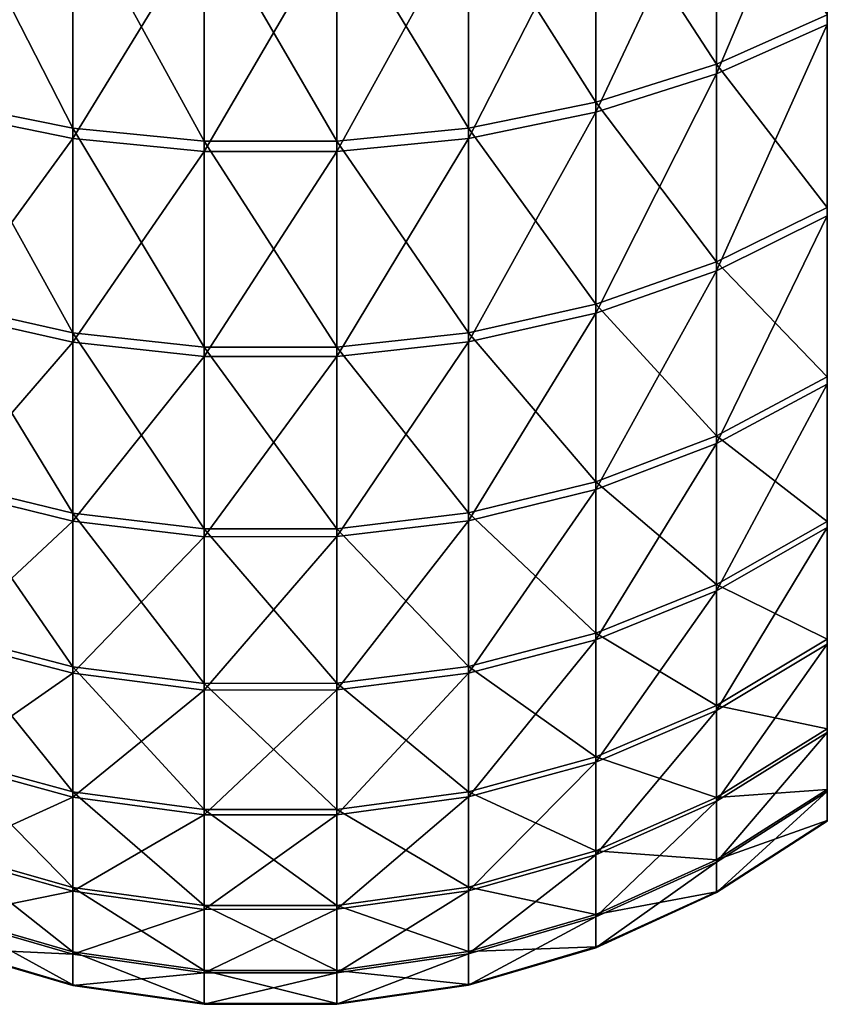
# Model space of a CAD drawing. Header units: metres. Extents: x -109 to 109, y -342 to 116.
# Tile 2 of 213: x -1.35 to 3, y -341.51 to -336.21. Entities that reach past the tile are written whole.
import ezdxf

# ---------------------------------------------------------------- set-up
doc = ezdxf.new("R2010")
doc.units = ezdxf.units.M
doc.layers.add('solid_505140_SW0001', color=7, linetype='CONTINUOUS')

msp = doc.modelspace()

# ---------------------------------------------------------------- linework, layer by layer
at = {"layer": 'solid_505140_SW0001'}
for points in [[(3, -337.224121, 214.590103), (3, -325.182892, 237.577271), (3, -326.688629, 237.643021)], [(3, -336.1875, 213.493256), (3, -325.182892, 237.577271), (3, -337.224121, 214.590103)], [(3, -338.135681, 215.790802), (3, -326.688629, 237.643021), (3, -328.195129, 237.546234)], [(3, -337.224121, 214.590103), (3, -326.688629, 237.643021), (3, -338.135681, 215.790802)], [(3, -338.913879, 217.084457), (3, -328.195129, 237.546234), (3, -329.680176, 237.288315)], [(3, -338.135681, 215.790802), (3, -328.195129, 237.546234), (3, -338.913879, 217.084457)], [(3, -339.547363, 218.452148), (3, -329.680176, 237.288315), (3, -331.131165, 236.87146)], [(3, -338.913879, 217.084457), (3, -329.680176, 237.288315), (3, -339.547363, 218.452148)], [(3, -340.030762, 219.882278), (3, -331.131165, 236.87146), (3, -332.526886, 236.301712)], [(3, -339.547363, 218.452148), (3, -331.131165, 236.87146), (3, -340.030762, 219.882278)], [(3, -340.356964, 221.353729), (3, -332.526886, 236.301712), (3, -333.854645, 235.584305)], [(3, -340.030762, 219.882278), (3, -332.526886, 236.301712), (3, -340.356964, 221.353729)], [(3, -340.523254, 222.854156), (3, -333.854645, 235.584305), (3, -335.096558, 234.728897)], [(3, -340.356964, 221.353729), (3, -333.854645, 235.584305), (3, -340.523254, 222.854156)], [(2.403715, -336.505798, 234.021683), (3, -336.239716, 233.7444), (3, -335.096558, 234.728897)], [(2.403715, -335.331421, 235.033081), (2.403715, -336.505798, 234.021683), (3, -335.096558, 234.728897)], [(3, -340.52713, 224.361435), (3, -335.096558, 234.728897), (3, -336.239716, 233.7444)], [(3, -340.523254, 222.854156), (3, -335.096558, 234.728897), (3, -340.52713, 224.361435)], [(1.753688, -335.453674, 211.972549), (2.403715, -335.272858, 212.209488), (2.403715, -336.452423, 213.214828)], [(2.403715, -336.452423, 213.214828), (2.403715, -335.272858, 212.209488), (3, -336.1875, 213.493256)], [(1.753688, -336.712189, 234.23674), (2.403715, -336.505798, 234.021683), (2.403715, -335.331421, 235.033081)], [(1.753688, -335.513489, 235.269089), (1.753688, -336.712189, 234.23674), (2.403715, -335.331421, 235.033081)], [(-1.062899, -336.797729, 212.851303), (-1.749, -336.658905, 212.997467), (-1.749, -335.454742, 211.971161)], [(-1.062899, -335.577057, 211.810898), (-1.062899, -336.797729, 212.851303), (-1.749, -335.454742, 211.971161)], [(1.067789, -335.576416, 211.811752), (1.753688, -335.453674, 211.972549), (1.753688, -336.657684, 212.998734)], [(1.753688, -336.657684, 212.998734), (1.753688, -335.453674, 211.972549), (2.403715, -336.452423, 213.214828)], [(-1.062899, -335.637695, 235.430099), (-1.749, -335.514557, 235.270477), (-1.749, -336.713409, 234.237991)], [(1.067789, -336.852264, 234.382675), (1.753688, -336.712189, 234.23674), (1.753688, -335.513489, 235.269089)], [(1.067789, -335.637024, 235.429245), (1.067789, -336.852264, 234.382675), (1.753688, -335.513489, 235.269089)], [(-0.355057, -336.867767, 212.777588), (-1.062899, -336.797729, 212.851303), (-1.062899, -335.577057, 211.810898)], [(-0.355057, -335.638733, 211.730087), (-0.355057, -336.867767, 212.777588), (-1.062899, -335.577057, 211.810898)], [(1.067789, -336.796997, 212.852066), (0.360049, -335.638519, 211.730377), (1.067789, -335.576416, 211.811752)], [(1.067789, -336.796997, 212.852066), (1.067789, -335.576416, 211.811752), (1.753688, -336.657684, 212.998734)], [(-1.062899, -336.852997, 234.383438), (-1.062899, -335.637695, 235.430099), (-1.749, -336.713409, 234.237991)], [(-0.355057, -335.699768, 235.51059), (-1.062899, -335.637695, 235.430099), (-1.062899, -336.852997, 234.383438)], [(0.360049, -335.638519, 211.730377), (0.360049, -336.867523, 212.777863), (-0.355057, -335.638733, 211.730087)], [(0.360049, -336.867523, 212.777863), (-0.355057, -336.867767, 212.777588), (-0.355057, -335.638733, 211.730087)], [(1.067789, -335.637024, 235.429245), (0.360049, -335.699554, 235.5103), (0.360049, -336.923157, 234.456528)], [(1.067789, -335.637024, 235.429245), (0.360049, -336.923157, 234.456528), (1.067789, -336.852264, 234.382675)], [(1.067789, -336.796997, 212.852066), (0.360049, -336.867523, 212.777863), (0.360049, -335.638519, 211.730377)], [(-0.355057, -336.923401, 234.456787), (-0.355057, -335.699768, 235.51059), (-1.062899, -336.852997, 234.383438)], [(0.360049, -335.699554, 235.5103), (-0.355057, -335.699768, 235.51059), (-0.355057, -336.923401, 234.456787)], [(0.360049, -336.923157, 234.456528), (0.360049, -335.699554, 235.5103), (-0.355057, -336.923401, 234.456787)], [(2.403715, -336.452423, 213.214828), (3, -336.1875, 213.493256), (3, -337.224121, 214.590103)], [(2.403715, -337.564575, 232.889816), (3, -337.270172, 232.642792), (3, -336.239716, 233.7444)], [(2.403715, -336.505798, 234.021683), (2.403715, -337.564575, 232.889816), (3, -336.239716, 233.7444)], [(3, -340.368561, 225.862762), (3, -336.239716, 233.7444), (3, -337.270172, 232.642792)], [(3, -340.52713, 224.361435), (3, -336.239716, 233.7444), (3, -340.368561, 225.862762)], [(1.753688, -336.657684, 212.998734), (2.403715, -336.452423, 213.214828), (2.403715, -337.516968, 214.341263)], [(2.403715, -337.516968, 214.341263), (2.403715, -336.452423, 213.214828), (3, -337.224121, 214.590103)], [(1.753688, -337.792908, 233.081406), (2.403715, -337.564575, 232.889816), (2.403715, -336.505798, 234.021683)], [(1.753688, -336.712189, 234.23674), (1.753688, -337.792908, 233.081406), (2.403715, -336.505798, 234.021683)], [(-1.062899, -337.899414, 214.016998), (-1.749, -337.745636, 214.147369), (-1.749, -336.658905, 212.997467)], [(-1.062899, -336.797729, 212.851303), (-1.062899, -337.899414, 214.016998), (-1.749, -336.658905, 212.997467)], [(1.067789, -336.796997, 212.852066), (1.753688, -336.657684, 212.998734), (1.753688, -337.744293, 214.148499)], [(1.753688, -337.744293, 214.148499), (1.753688, -336.657684, 212.998734), (2.403715, -337.516968, 214.341263)], [(-1.062899, -336.852997, 234.383438), (-1.749, -336.713409, 234.237991), (-1.749, -337.79425, 233.082535)], [(1.067789, -337.947845, 233.211426), (1.753688, -337.792908, 233.081406), (1.753688, -336.712189, 234.23674)], [(1.067789, -336.852264, 234.382675), (1.067789, -337.947845, 233.211426), (1.753688, -336.712189, 234.23674)], [(-0.355057, -337.976929, 213.951248), (-1.062899, -337.899414, 214.016998), (-1.062899, -336.797729, 212.851303)], [(-0.355057, -336.867767, 212.777588), (-0.355057, -337.976929, 213.951248), (-1.062899, -336.797729, 212.851303)], [(1.067789, -337.89859, 214.017685), (0.360049, -336.867523, 212.777863), (1.067789, -336.796997, 212.852066)], [(1.067789, -337.89859, 214.017685), (1.067789, -336.796997, 212.852066), (1.753688, -337.744293, 214.148499)], [(-1.062899, -337.948669, 233.212112), (-1.062899, -336.852997, 234.383438), (-1.749, -337.79425, 233.082535)], [(-0.355057, -336.923401, 234.456787), (-1.062899, -336.852997, 234.383438), (-1.062899, -337.948669, 233.212112)], [(0.360049, -336.867523, 212.777863), (0.360049, -337.976685, 213.951477), (-0.355057, -336.867767, 212.777588)], [(0.360049, -337.976685, 213.951477), (-0.355057, -337.976929, 213.951248), (-0.355057, -336.867767, 212.777588)], [(1.067789, -336.852264, 234.382675), (0.360049, -336.923157, 234.456528), (0.360049, -338.026276, 233.277222)], [(1.067789, -336.852264, 234.382675), (0.360049, -338.026276, 233.277222), (1.067789, -337.947845, 233.211426)], [(1.067789, -337.89859, 214.017685), (0.360049, -337.976685, 213.951477), (0.360049, -336.867523, 212.777863)], [(-0.355057, -338.02655, 233.277466), (-0.355057, -336.923401, 234.456787), (-1.062899, -337.948669, 233.212112)], [(0.360049, -336.923157, 234.456528), (-0.355057, -336.923401, 234.456787), (-0.355057, -338.02655, 233.277466)], [(0.360049, -338.026276, 233.277222), (0.360049, -336.923157, 234.456528), (-0.355057, -338.02655, 233.277466)], [(2.403715, -337.516968, 214.341263), (3, -337.224121, 214.590103), (3, -338.135681, 215.790802)], [(2.403715, -338.495392, 231.650589), (3, -338.176117, 231.436707), (3, -337.270172, 232.642792)], [(2.403715, -337.564575, 232.889816), (2.403715, -338.495392, 231.650589), (3, -337.270172, 232.642792)], [(3, -340.049835, 227.336212), (3, -337.270172, 232.642792), (3, -338.176117, 231.436707)], [(3, -340.368561, 225.862762), (3, -337.270172, 232.642792), (3, -340.049835, 227.336212)], [(1.753688, -337.744293, 214.148499), (2.403715, -337.516968, 214.341263), (2.403715, -338.454132, 215.575684)], [(2.403715, -338.454132, 215.575684), (2.403715, -337.516968, 214.341263), (3, -338.135681, 215.790802)], [(1.753688, -338.743011, 231.816498), (2.403715, -338.495392, 231.650589), (2.403715, -337.564575, 232.889816)], [(1.753688, -337.792908, 233.081406), (1.753688, -338.743011, 231.816498), (2.403715, -337.564575, 232.889816)], [(-1.062899, -338.869263, 215.294449), (-1.749, -338.702362, 215.407516), (-1.749, -337.745636, 214.147369)], [(-1.062899, -337.899414, 214.016998), (-1.062899, -338.869263, 215.294449), (-1.749, -337.745636, 214.147369)], [(-1.062899, -337.948669, 233.212112), (-1.749, -337.79425, 233.082535), (-1.749, -338.744476, 231.817474)], [(1.067789, -337.89859, 214.017685), (1.753688, -337.744293, 214.148499), (1.753688, -338.700897, 215.408508)], [(1.067789, -338.911072, 231.929108), (1.753688, -338.743011, 231.816498), (1.753688, -337.792908, 233.081406)], [(1.067789, -337.947845, 233.211426), (1.067789, -338.911072, 231.929108), (1.753688, -337.792908, 233.081406)], [(1.753688, -338.700897, 215.408508), (1.753688, -337.744293, 214.148499), (2.403715, -338.454132, 215.575684)], [(-0.355057, -338.9534, 215.237427), (-1.062899, -338.869263, 215.294449), (-1.062899, -337.899414, 214.016998)], [(-0.355057, -337.976929, 213.951248), (-0.355057, -338.9534, 215.237427), (-1.062899, -337.899414, 214.016998)], [(1.067789, -338.868378, 215.295044), (0.360049, -337.976685, 213.951477), (1.067789, -337.89859, 214.017685)], [(1.067789, -338.868378, 215.295044), (1.067789, -337.89859, 214.017685), (1.753688, -338.700897, 215.408508)], [(-1.062899, -338.911957, 231.929703), (-1.062899, -337.948669, 233.212112), (-1.749, -338.744476, 231.817474)], [(-0.355057, -338.02655, 233.277466), (-1.062899, -337.948669, 233.212112), (-1.062899, -338.911957, 231.929703)], [(1.067789, -337.947845, 233.211426), (0.360049, -338.026276, 233.277222), (0.360049, -338.996094, 231.986084)], [(1.067789, -337.947845, 233.211426), (0.360049, -338.996094, 231.986084), (1.067789, -338.911072, 231.929108)], [(0.360049, -337.976685, 213.951477), (0.360049, -338.953125, 215.237625), (-0.355057, -337.976929, 213.951248)], [(0.360049, -338.953125, 215.237625), (-0.355057, -338.9534, 215.237427), (-0.355057, -337.976929, 213.951248)], [(1.067789, -338.868378, 215.295044), (0.360049, -338.953125, 215.237625), (0.360049, -337.976685, 213.951477)], [(-0.355057, -338.996399, 231.986282), (-0.355057, -338.02655, 233.277466), (-1.062899, -338.911957, 231.929703)], [(0.360049, -338.026276, 233.277222), (-0.355057, -338.02655, 233.277466), (-0.355057, -338.996399, 231.986282)], [(0.360049, -338.996094, 231.986084), (0.360049, -338.026276, 233.277222), (-0.355057, -338.996399, 231.986282)], [(2.403715, -338.454132, 215.575684), (3, -338.135681, 215.790802), (3, -338.913879, 217.084457)], [(2.403715, -339.287506, 230.31842), (3, -338.947144, 230.139969), (3, -338.176117, 231.436707)], [(2.403715, -338.495392, 231.650589), (2.403715, -339.287506, 230.31842), (3, -338.176117, 231.436707)], [(3, -339.573914, 228.768387), (3, -338.176117, 231.436707), (3, -338.947144, 230.139969)], [(3, -340.049835, 227.336212), (3, -338.176117, 231.436707), (3, -339.573914, 228.768387)], [(1.753688, -338.700897, 215.408508), (2.403715, -338.454132, 215.575684), (2.403715, -339.253052, 216.903778)], [(2.403715, -339.253052, 216.903778), (2.403715, -338.454132, 215.575684), (3, -338.913879, 217.084457)], [(1.753688, -339.551514, 230.456726), (2.403715, -339.287506, 230.31842), (2.403715, -338.495392, 231.650589)], [(1.753688, -338.743011, 231.816498), (1.753688, -339.551514, 230.456726), (2.403715, -338.495392, 231.650589)], [(-1.062899, -339.696014, 216.668839), (-1.749, -339.517944, 216.76329), (-1.749, -338.702362, 215.407516)], [(-1.062899, -338.869263, 215.294449), (-1.062899, -339.696014, 216.668839), (-1.749, -338.702362, 215.407516)], [(-1.062899, -338.911957, 231.929703), (-1.749, -338.744476, 231.817474), (-1.749, -339.55307, 230.457535)], [(1.067789, -338.868378, 215.295044), (1.753688, -338.700897, 215.408508), (1.753688, -339.516388, 216.764114)], [(1.067789, -339.730713, 230.550583), (1.753688, -339.551514, 230.456726), (1.753688, -338.743011, 231.816498)], [(1.067789, -338.911072, 231.929108), (1.067789, -339.730713, 230.550583), (1.753688, -338.743011, 231.816498)], [(1.753688, -339.516388, 216.764114), (1.753688, -338.700897, 215.408508), (2.403715, -339.253052, 216.903778)], [(-0.355057, -339.785828, 216.621201), (-1.062899, -339.696014, 216.668839), (-1.062899, -338.869263, 215.294449)], [(-0.355057, -338.9534, 215.237427), (-0.355057, -339.785828, 216.621201), (-1.062899, -338.869263, 215.294449)], [(1.067789, -339.695099, 216.669327), (0.360049, -338.953125, 215.237625), (1.067789, -338.868378, 215.295044)], [(1.067789, -339.695099, 216.669327), (1.067789, -338.868378, 215.295044), (1.753688, -339.516388, 216.764114)], [(-1.062899, -339.731659, 230.551086), (-1.062899, -338.911957, 231.929703), (-1.749, -339.55307, 230.457535)], [(-0.355057, -338.996399, 231.986282), (-1.062899, -338.911957, 231.929703), (-1.062899, -339.731659, 230.551086)], [(0.360049, -338.953125, 215.237625), (0.360049, -339.785522, 216.621368), (-0.355057, -338.9534, 215.237427)], [(0.360049, -339.785522, 216.621368), (-0.355057, -339.785828, 216.621201), (-0.355057, -338.9534, 215.237427)], [(1.067789, -338.911072, 231.929108), (0.360049, -338.996094, 231.986084), (0.360049, -339.821381, 230.598083)], [(1.067789, -338.911072, 231.929108), (0.360049, -339.821381, 230.598083), (1.067789, -339.730713, 230.550583)], [(1.067789, -339.695099, 216.669327), (0.360049, -339.785522, 216.621368), (0.360049, -338.953125, 215.237625)], [(2.403715, -339.253052, 216.903778), (3, -338.913879, 217.084457), (3, -339.547363, 218.452148)], [(2.403715, -339.931671, 228.908752), (3, -339.573914, 228.768387), (3, -338.947144, 230.139969)], [(2.403715, -339.287506, 230.31842), (2.403715, -339.931671, 228.908752), (3, -338.947144, 230.139969)], [(-0.355057, -339.821716, 230.598251), (-0.355057, -338.996399, 231.986282), (-1.062899, -339.731659, 230.551086)], [(0.360049, -338.996094, 231.986084), (-0.355057, -338.996399, 231.986282), (-0.355057, -339.821716, 230.598251)], [(0.360049, -339.821381, 230.598083), (0.360049, -338.996094, 231.986084), (-0.355057, -339.821716, 230.598251)], [(1.753688, -339.516388, 216.764114), (2.403715, -339.253052, 216.903778), (2.403715, -339.904449, 218.31012)], [(2.403715, -339.904449, 218.31012), (2.403715, -339.253052, 216.903778), (3, -339.547363, 218.452148)], [(1.753688, -340.209045, 229.017853), (2.403715, -339.931671, 228.908752), (2.403715, -339.287506, 230.31842)], [(1.753688, -339.551514, 230.456726), (1.753688, -340.209045, 229.017853), (2.403715, -339.287506, 230.31842)], [(-1.062899, -340.370117, 218.124191), (-1.749, -340.182892, 218.198944), (-1.749, -339.517944, 216.76329)], [(-1.062899, -339.696014, 216.668839), (-1.062899, -340.370117, 218.124191), (-1.749, -339.517944, 216.76329)], [(1.067789, -339.695099, 216.669327), (1.753688, -339.516388, 216.764114), (1.753688, -340.181274, 218.1996)], [(1.753688, -340.181274, 218.1996), (1.753688, -339.516388, 216.764114), (2.403715, -339.904449, 218.31012)], [(-1.062899, -339.731659, 230.551086), (-1.749, -339.55307, 230.457535), (-1.749, -340.210663, 229.018494)], [(1.067789, -340.397278, 229.091888), (1.753688, -340.209045, 229.017853), (1.753688, -339.551514, 230.456726)], [(1.067789, -339.730713, 230.550583), (1.067789, -340.397278, 229.091888), (1.753688, -339.551514, 230.456726)], [(2.403715, -339.904449, 218.31012), (3, -339.547363, 218.452148), (3, -340.030762, 219.882278)], [(2.403715, -340.420441, 227.437958), (3, -340.049835, 227.336212), (3, -339.573914, 228.768387)], [(2.403715, -339.931671, 228.908752), (2.403715, -340.420441, 227.437958), (3, -339.573914, 228.768387)], [(-0.355057, -340.464539, 218.086502), (-1.062899, -340.370117, 218.124191), (-1.062899, -339.696014, 216.668839)], [(-0.355057, -339.785828, 216.621201), (-0.355057, -340.464539, 218.086502), (-1.062899, -339.696014, 216.668839)], [(1.067789, -340.369141, 218.124588), (0.360049, -339.785522, 216.621368), (1.067789, -339.695099, 216.669327)], [(1.067789, -340.369141, 218.124588), (1.067789, -339.695099, 216.669327), (1.753688, -340.181274, 218.1996)], [(-1.062899, -340.398285, 229.092285), (-1.062899, -339.731659, 230.551086), (-1.749, -340.210663, 229.018494)], [(-0.355057, -339.821716, 230.598251), (-1.062899, -339.731659, 230.551086), (-1.062899, -340.398285, 229.092285)], [(1.067789, -339.730713, 230.550583), (0.360049, -339.821381, 230.598083), (0.360049, -340.492554, 229.129364)], [(1.067789, -339.730713, 230.550583), (0.360049, -340.492554, 229.129364), (1.067789, -340.397278, 229.091888)], [(0.360049, -339.785522, 216.621368), (0.360049, -340.464203, 218.086639), (-0.355057, -339.785828, 216.621201)], [(0.360049, -340.464203, 218.086639), (-0.355057, -340.464539, 218.086502), (-0.355057, -339.785828, 216.621201)], [(1.067789, -340.369141, 218.124588), (0.360049, -340.464203, 218.086639), (0.360049, -339.785522, 216.621368)], [(-0.355057, -340.492889, 229.129486), (-0.355057, -339.821716, 230.598251), (-1.062899, -340.398285, 229.092285)], [(0.360049, -339.821381, 230.598083), (-0.355057, -339.821716, 230.598251), (-0.355057, -340.492889, 229.129486)], [(0.360049, -340.492554, 229.129364), (0.360049, -339.821381, 230.598083), (-0.355057, -340.492889, 229.129486)], [(1.753688, -340.181274, 218.1996), (2.403715, -339.904449, 218.31012), (2.403715, -340.400757, 219.778381)], [(2.403715, -340.400757, 219.778381), (2.403715, -339.904449, 218.31012), (3, -340.030762, 219.882278)], [(1.753688, -340.707947, 227.516586), (2.403715, -340.420441, 227.437958), (2.403715, -339.931671, 228.908752)], [(1.753688, -340.209045, 229.017853), (1.753688, -340.707947, 227.516586), (2.403715, -339.931671, 228.908752)], [(2.403715, -340.400757, 219.778381), (3, -340.030762, 219.882278), (3, -340.356964, 221.353729)], [(2.403715, -340.748108, 225.923126), (3, -340.368561, 225.862762), (3, -340.049835, 227.336212)], [(2.403715, -340.420441, 227.437958), (2.403715, -340.748108, 225.923126), (3, -340.049835, 227.336212)], [(-1.062899, -340.883728, 219.643631), (-1.749, -340.689545, 219.697815), (-1.749, -340.182892, 218.198944)], [(-1.062899, -340.370117, 218.124191), (-1.062899, -340.883728, 219.643631), (-1.749, -340.182892, 218.198944)], [(-1.062899, -340.398285, 229.092285), (-1.749, -340.210663, 229.018494), (-1.749, -340.709625, 227.517044)], [(1.067789, -340.369141, 218.124588), (1.753688, -340.181274, 218.1996), (1.753688, -340.687866, 219.698288)], [(1.067789, -340.903046, 227.569946), (1.753688, -340.707947, 227.516586), (1.753688, -340.209045, 229.017853)], [(1.067789, -340.397278, 229.091888), (1.067789, -340.903046, 227.569946), (1.753688, -340.209045, 229.017853)], [(1.753688, -340.687866, 219.698288), (1.753688, -340.181274, 218.1996), (2.403715, -340.400757, 219.778381)], [(-0.355057, -340.981659, 219.616318), (-1.062899, -340.883728, 219.643631), (-1.062899, -340.370117, 218.124191)], [(-0.355057, -340.464539, 218.086502), (-0.355057, -340.981659, 219.616318), (-1.062899, -340.370117, 218.124191)], [(1.067789, -340.882721, 219.643921), (0.360049, -340.464203, 218.086639), (1.067789, -340.369141, 218.124588)], [(1.067789, -340.882721, 219.643921), (1.067789, -340.369141, 218.124588), (1.753688, -340.687866, 219.698288)], [(2.403715, -340.736237, 221.291519), (3, -340.356964, 221.353729), (3, -340.523254, 222.854156)], [(2.403715, -340.736237, 221.291519), (2.403715, -340.400757, 219.778381), (3, -340.356964, 221.353729)], [(2.403715, -340.910919, 224.381821), (3, -340.52713, 224.361435), (3, -340.368561, 225.862762)], [(2.403715, -340.748108, 225.923126), (2.403715, -340.910919, 224.381821), (3, -340.368561, 225.862762)], [(-1.062899, -340.904083, 227.570221), (-1.062899, -340.398285, 229.092285), (-1.749, -340.709625, 227.517044)], [(-0.355057, -340.492889, 229.129486), (-1.062899, -340.398285, 229.092285), (-1.062899, -340.904083, 227.570221)], [(1.067789, -340.397278, 229.091888), (0.360049, -340.492554, 229.129364), (0.360049, -341.001801, 227.596939)], [(1.067789, -340.397278, 229.091888), (0.360049, -341.001801, 227.596939), (1.067789, -340.903046, 227.569946)], [(1.753688, -340.687866, 219.698288), (2.403715, -340.400757, 219.778381), (2.403715, -340.736237, 221.291519)], [(1.753688, -341.042419, 225.970352), (2.403715, -340.748108, 225.923126), (2.403715, -340.420441, 227.437958)], [(1.753688, -340.707947, 227.516586), (1.753688, -341.042419, 225.970352), (2.403715, -340.420441, 227.437958)], [(-0.355057, -341.002136, 227.597046), (-0.355057, -340.492889, 229.129486), (-1.062899, -340.904083, 227.570221)], [(0.360049, -340.464203, 218.086639), (0.360049, -340.981323, 219.616409), (-0.355057, -340.464539, 218.086502)], [(0.360049, -340.981323, 219.616409), (-0.355057, -340.981659, 219.616318), (-0.355057, -340.464539, 218.086502)], [(0.360049, -340.492554, 229.129364), (-0.355057, -340.492889, 229.129486), (-0.355057, -341.002136, 227.597046)], [(0.360049, -341.001801, 227.596939), (0.360049, -340.492554, 229.129364), (-0.355057, -341.002136, 227.597046)], [(1.067789, -340.882721, 219.643921), (0.360049, -340.981323, 219.616409), (0.360049, -340.464203, 218.086639)], [(2.403715, -340.906921, 222.831955), (3, -340.523254, 222.854156), (3, -340.52713, 224.361435)], [(2.403715, -340.906921, 222.831955), (2.403715, -340.736237, 221.291519), (3, -340.523254, 222.854156)], [(2.403715, -340.910919, 224.381821), (2.403715, -340.906921, 222.831955), (3, -340.52713, 224.361435)], [(-1.062899, -341.230896, 221.209518), (-1.749, -341.032013, 221.242477), (-1.749, -340.689545, 219.697815)], [(-1.062899, -340.883728, 219.643631), (-1.062899, -341.230896, 221.209518), (-1.749, -340.689545, 219.697815)], [(-1.062899, -340.904083, 227.570221), (-1.749, -340.709625, 227.517044), (-1.749, -341.044128, 225.970642)], [(1.067789, -340.882721, 219.643921), (1.753688, -340.687866, 219.698288), (1.753688, -341.030273, 221.242767)], [(1.067789, -341.242126, 226.002411), (1.753688, -341.042419, 225.970352), (1.753688, -340.707947, 227.516586)], [(1.067789, -340.903046, 227.569946), (1.067789, -341.242126, 226.002411), (1.753688, -340.707947, 227.516586)], [(1.753688, -341.030273, 221.242767), (1.753688, -340.687866, 219.698288), (2.403715, -340.736237, 221.291519)], [(1.753688, -341.030273, 221.242767), (2.403715, -340.736237, 221.291519), (2.403715, -340.906921, 222.831955)], [(1.753688, -341.208588, 224.397125), (2.403715, -340.910919, 224.381821), (2.403715, -340.748108, 225.923126)], [(1.753688, -341.042419, 225.970352), (1.753688, -341.208588, 224.397125), (2.403715, -340.748108, 225.923126)], [(-1.062899, -341.243195, 226.002579), (-1.062899, -340.904083, 227.570221), (-1.749, -341.044128, 225.970642)], [(-0.355057, -341.331177, 221.192886), (-1.062899, -341.230896, 221.209518), (-1.062899, -340.883728, 219.643631)], [(-0.355057, -340.981659, 219.616318), (-0.355057, -341.331177, 221.192886), (-1.062899, -340.883728, 219.643631)], [(-0.355057, -341.002136, 227.597046), (-1.062899, -340.904083, 227.570221), (-1.062899, -341.243195, 226.002579)], [(1.067789, -341.229828, 221.209686), (0.360049, -340.981323, 219.616409), (1.067789, -340.882721, 219.643921)], [(1.067789, -340.903046, 227.569946), (0.360049, -341.001801, 227.596939), (0.360049, -341.343201, 226.018631)], [(1.067789, -340.903046, 227.569946), (0.360049, -341.343201, 226.018631), (1.067789, -341.242126, 226.002411)], [(1.067789, -341.229828, 221.209686), (1.067789, -340.882721, 219.643921), (1.753688, -341.030273, 221.242767)], [(1.753688, -341.204529, 222.81514), (2.403715, -340.906921, 222.831955), (2.403715, -340.910919, 224.381821)], [(1.753688, -341.204529, 222.81514), (1.753688, -341.030273, 221.242767), (2.403715, -340.906921, 222.831955)], [(1.753688, -341.208588, 224.397125), (1.753688, -341.204529, 222.81514), (2.403715, -340.910919, 224.381821)], [(-0.355057, -341.343567, 226.018692), (-0.355057, -341.002136, 227.597046), (-1.062899, -341.243195, 226.002579)], [(0.360049, -340.981323, 219.616409), (0.360049, -341.330811, 221.192947), (-0.355057, -340.981659, 219.616318)], [(0.360049, -341.330811, 221.192947), (-0.355057, -341.331177, 221.192886), (-0.355057, -340.981659, 219.616318)], [(0.360049, -341.001801, 227.596939), (-0.355057, -341.002136, 227.597046), (-0.355057, -341.343567, 226.018692)], [(0.360049, -341.343201, 226.018631), (0.360049, -341.001801, 227.596939), (-0.355057, -341.343567, 226.018692)], [(1.067789, -341.229828, 221.209686), (0.360049, -341.330811, 221.192947), (0.360049, -340.981323, 219.616409)], [(-1.062899, -341.407532, 222.803665), (-1.749, -341.206268, 222.815033), (-1.749, -341.032013, 221.242477)], [(-1.062899, -341.230896, 221.209518), (-1.062899, -341.407532, 222.803665), (-1.749, -341.032013, 221.242477)], [(-1.062899, -341.243195, 226.002579), (-1.749, -341.044128, 225.970642), (-1.749, -341.210327, 224.397217)], [(1.067789, -341.229828, 221.209686), (1.753688, -341.030273, 221.242767), (1.753688, -341.204529, 222.81514)], [(1.067789, -341.410583, 224.407501), (1.753688, -341.208588, 224.397125), (1.753688, -341.042419, 225.970352)], [(1.067789, -341.242126, 226.002411), (1.067789, -341.410583, 224.407501), (1.753688, -341.042419, 225.970352)], [(-1.062899, -341.411652, 224.407547), (-1.749, -341.210327, 224.397217), (-1.749, -341.206268, 222.815033)], [(-1.062899, -341.407532, 222.803665), (-1.062899, -341.411652, 224.407547), (-1.749, -341.206268, 222.815033)], [(-1.062899, -341.411652, 224.407547), (-1.062899, -341.243195, 226.002579), (-1.749, -341.210327, 224.397217)], [(-0.355057, -341.509033, 222.797928), (-1.062899, -341.407532, 222.803665), (-1.062899, -341.230896, 221.209518)], [(-0.355057, -341.331177, 221.192886), (-0.355057, -341.509033, 222.797928), (-1.062899, -341.230896, 221.209518)], [(1.067789, -341.406494, 222.803726), (0.360049, -341.330811, 221.192947), (1.067789, -341.229828, 221.209686)], [(1.067789, -341.406494, 222.803726), (1.753688, -341.204529, 222.81514), (1.753688, -341.208588, 224.397125)], [(1.067789, -341.406494, 222.803726), (1.067789, -341.229828, 221.209686), (1.753688, -341.204529, 222.81514)], [(1.067789, -341.410583, 224.407501), (1.067789, -341.406494, 222.803726), (1.753688, -341.208588, 224.397125)], [(-0.355057, -341.343567, 226.018692), (-1.062899, -341.243195, 226.002579), (-1.062899, -341.411652, 224.407547)], [(1.067789, -341.242126, 226.002411), (0.360049, -341.343201, 226.018631), (0.360049, -341.512817, 224.41275)], [(1.067789, -341.242126, 226.002411), (0.360049, -341.512817, 224.41275), (1.067789, -341.410583, 224.407501)], [(-0.355057, -341.513184, 224.412766), (-0.355057, -341.343567, 226.018692), (-1.062899, -341.411652, 224.407547)], [(0.360049, -341.330811, 221.192947), (0.360049, -341.508698, 222.797943), (-0.355057, -341.331177, 221.192886)], [(0.360049, -341.508698, 222.797943), (-0.355057, -341.509033, 222.797928), (-0.355057, -341.331177, 221.192886)], [(0.360049, -341.343201, 226.018631), (-0.355057, -341.343567, 226.018692), (-0.355057, -341.513184, 224.412766)], [(0.360049, -341.512817, 224.41275), (0.360049, -341.343201, 226.018631), (-0.355057, -341.513184, 224.412766)], [(1.067789, -341.406494, 222.803726), (0.360049, -341.508698, 222.797943), (0.360049, -341.330811, 221.192947)], [(-0.355057, -341.513184, 224.412766), (-1.062899, -341.411652, 224.407547), (-1.062899, -341.407532, 222.803665)], [(-0.355057, -341.509033, 222.797928), (-0.355057, -341.513184, 224.412766), (-1.062899, -341.407532, 222.803665)], [(1.067789, -341.410583, 224.407501), (0.360049, -341.508698, 222.797943), (1.067789, -341.406494, 222.803726)], [(1.067789, -341.410583, 224.407501), (0.360049, -341.512817, 224.41275), (0.360049, -341.508698, 222.797943)], [(0.360049, -341.508698, 222.797943), (0.360049, -341.512817, 224.41275), (-0.355057, -341.509033, 222.797928)], [(0.360049, -341.512817, 224.41275), (-0.355057, -341.513184, 224.412766), (-0.355057, -341.509033, 222.797928)]]:
    msp.add_3dface(points, dxfattribs=at)

doc.saveas('drawing.dxf')
